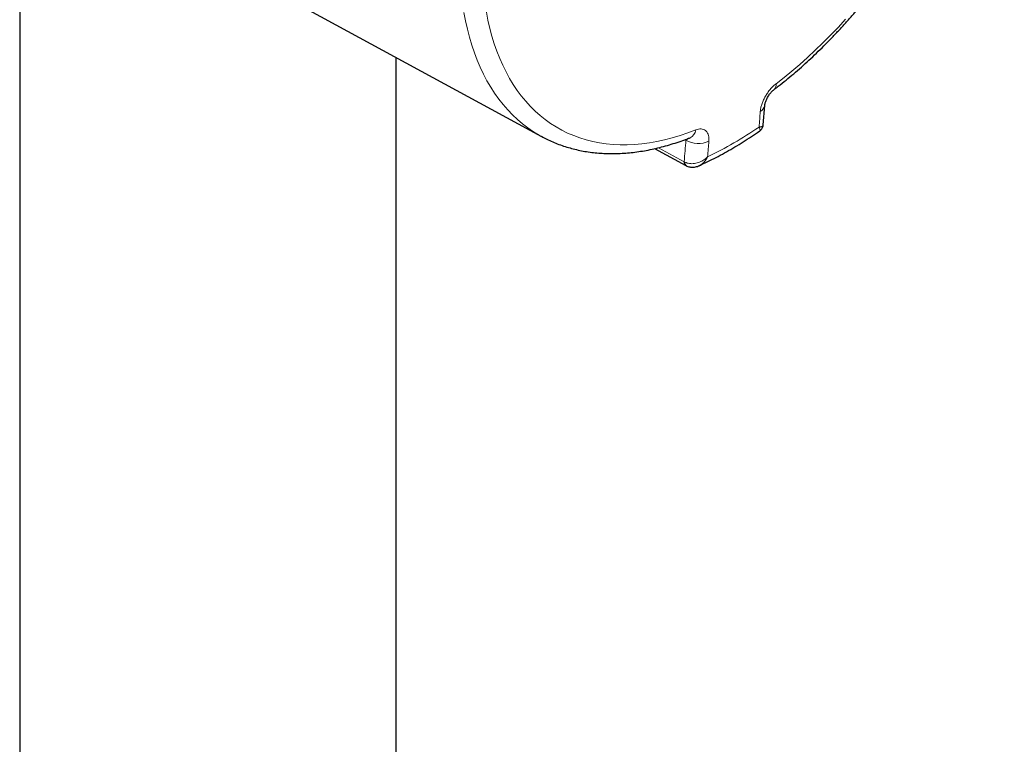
# Model space of a CAD drawing. Header units: millimetres. Extents: x 8 to 2314, y 12 to 2305.
# Tile 89 of 156: x 2185 to 2245, y 257 to 302. Entities that reach past the tile are written whole.
import ezdxf

# ---------------------------------------------------------------- set-up
doc = ezdxf.new("R2010")
doc.units = ezdxf.units.MM

msp = doc.modelspace()

# ---------------------------------------------------------------- linework, layer by layer
at = {"color": 7, "linetype": 'Continuous', "lineweight": 30}
for p, q in [((2185.237, 308.638), (2185.237, 211.47)), ((2196.651, 305.708), (2217.112, 294.598)), ((2208.237, 211.47), (2208.237, 299.417)), ((2230.662, 295.302), (2230.759, 296.491)), ((2224.019, 293.849), (2225.938, 292.816)), ((2225.959, 292.806), (2225.938, 292.815))]:
    msp.add_line(p, q, dxfattribs=at)
at = {"color": 252, "linetype": 'Continuous', "lineweight": 0}
for p, q in [((2225.939, 294.365), (2225.876, 294.399)), ((2225.939, 294.365), (2225.943, 294.423)), ((2224.255, 293.902), (2225.831, 293.054)), ((2225.831, 293.054), (2225.88, 293.027))]:
    msp.add_line(p, q, dxfattribs=at)
at = {"color": 252, "linetype": 'Continuous', "lineweight": 0, "flags": 128}
for points in [[(2217.107, 294.601), (2216.977, 294.673), (2216.627, 294.885), (2216.289, 295.115), (2215.962, 295.364), (2215.646, 295.632), (2215.343, 295.917), (2215.052, 296.221), (2214.773, 296.542), (2214.506, 296.88), (2214.253, 297.236), (2214.013, 297.608), (2213.786, 297.996), (2213.573, 298.401), (2213.374, 298.821), (2213.189, 299.256), (2213.018, 299.706), (2212.861, 300.171), (2212.718, 300.649), (2212.591, 301.141), (2212.478, 301.646), (2212.379, 302.164)], [(2213.747, 302.192), (2213.846, 301.687), (2213.96, 301.194), (2214.089, 300.715), (2214.232, 300.249), (2214.39, 299.798), (2214.562, 299.361), (2214.748, 298.939), (2214.948, 298.532), (2215.162, 298.141), (2215.389, 297.767), (2215.63, 297.408), (2215.884, 297.067), (2216.151, 296.743), (2216.43, 296.436), (2216.721, 296.147), (2217.025, 295.876), (2217.341, 295.623), (2217.668, 295.389), (2218.006, 295.174), (2218.354, 294.978), (2218.714, 294.801), (2219.083, 294.643), (2219.463, 294.505), (2219.851, 294.386), (2220.249, 294.287), (2220.656, 294.208), (2221.07, 294.149), (2221.493, 294.109), (2221.923, 294.09), (2222.36, 294.091), (2222.804, 294.111), (2223.254, 294.152), (2223.71, 294.213), (2224.171, 294.294), (2224.637, 294.394), (2225.108, 294.514), (2225.583, 294.654), (2226.061, 294.813), (2226.542, 294.992)], [(2231.45, 297.813), (2231.935, 298.19), (2232.417, 298.583), (2232.896, 298.992), (2233.372, 299.416), (2233.843, 299.855), (2234.311, 300.308), (2234.774, 300.775), (2235.231, 301.256), (2235.683, 301.751)]]:
    msp.add_lwpolyline(points, dxfattribs=at)
at = {"color": 252, "linetype": 'Continuous', "lineweight": 0}
for centre, radius, start, end in [((2231.069, 297.75), 0.386, 312.55267, 9.41715), ((1933.477, 319.618), 297.935, 355.29196, 355.47567), ((2230.264, 296.566), 0.5, 296.0221, 351.42602), ((2225.943, 295.066), 0.604, 294.66332, 352.96531), ((2217.451, 314.059), 22.91, 295.3552, 304.43759), ((1934.324, 317.731), 292.549, 355.16133, 355.4189), ((2226.691, 295.626), 1.469, 239.18825, 296.19195), ((1934.607, 317.764), 293.671, 355.23233, 355.41883), ((2226.083, 293.023), 0.254, 173.08765, 235.01242), ((2226.112, 292.988), 0.235, 170.58823, 236.7448)]:
    msp.add_arc(centre, radius, start, end, dxfattribs=at)
at = {"color": 7, "linetype": 'Continuous', "lineweight": 30}
for points, knots in [([(2231.33, 297.466), (2231.414, 297.53), (2231.656, 297.715), (2232.055, 298.033), (2232.526, 298.424), (2232.993, 298.829), (2233.456, 299.247), (2233.915, 299.679), (2234.37, 300.124), (2234.819, 300.581), (2235.264, 301.05), (2235.703, 301.531), (2236.136, 302.023), (2236.562, 302.526), (2236.982, 303.039), (2237.395, 303.563), (2237.801, 304.096), (2238.199, 304.639), (2238.59, 305.19), (2238.972, 305.75), (2239.346, 306.317), (2239.711, 306.892), (2240.066, 307.473), (2240.413, 308.062), (2240.75, 308.656), (2241.077, 309.255), (2241.393, 309.86), (2241.7, 310.469), (2241.995, 311.082), (2242.28, 311.699), (2242.554, 312.319), (2242.816, 312.941), (2243.066, 313.565), (2243.305, 314.191), (2243.532, 314.818), (2243.746, 315.446), (2243.948, 316.073), (2244.138, 316.7), (2244.314, 317.326), (2244.478, 317.951), (2244.629, 318.574), (2244.766, 319.194), (2244.891, 319.811), (2245.001, 320.425), (2245.099, 321.035), (2245.182, 321.641), (2245.252, 322.242), (2245.308, 322.837), (2245.35, 323.427), (2245.377, 324.01), (2245.391, 324.586), (2245.391, 325.155), (2245.376, 325.717), (2245.347, 326.27), (2245.304, 326.814), (2245.247, 327.35), (2245.175, 327.875), (2245.089, 328.391), (2244.989, 328.896), (2244.875, 329.39), (2244.746, 329.872), (2244.604, 330.343), (2244.447, 330.801), (2244.277, 331.246), (2244.093, 331.677), (2243.896, 332.095), (2243.686, 332.498), (2243.462, 332.887), (2243.226, 333.261), (2242.978, 333.619), (2242.717, 333.962), (2242.445, 334.289), (2242.161, 334.6), (2241.866, 334.894), (2241.559, 335.171), (2241.243, 335.432), (2240.916, 335.675), (2240.584, 335.9), (2240.356, 336.035), (2240.244, 336.101)], [0, 0, 0, 0, 0.006948, 0.020106, 0.033259, 0.046408, 0.059553, 0.072694, 0.08583, 0.098962, 0.11209, 0.125215, 0.138335, 0.151453, 0.164568, 0.177679, 0.190788, 0.203895, 0.217, 0.230103, 0.243205, 0.256305, 0.269405, 0.282504, 0.295602, 0.308701, 0.3218, 0.334899, 0.347999, 0.3611, 0.374202, 0.387306, 0.400412, 0.41352, 0.42663, 0.439743, 0.452859, 0.465978, 0.479101, 0.492228, 0.505358, 0.518493, 0.531632, 0.544776, 0.557925, 0.571078, 0.584237, 0.5974, 0.610568, 0.623741, 0.636917, 0.650098, 0.663282, 0.676468, 0.689656, 0.702844, 0.71603, 0.729212, 0.742389, 0.755557, 0.768715, 0.781858, 0.794984, 0.808089, 0.821168, 0.83422, 0.847239, 0.860222, 0.873167, 0.886071, 0.898933, 0.911752, 0.924529, 0.937266, 0.949965, 0.96263, 0.975267, 0.987881, 1, 1, 1, 1]), ([(2230.759, 296.491), (2230.76, 296.503), (2230.763, 296.528), (2230.773, 296.584), (2230.79, 296.653), (2230.817, 296.737), (2230.854, 296.83), (2230.901, 296.928), (2230.956, 297.028), (2231.019, 297.126), (2231.086, 297.219), (2231.155, 297.302), (2231.221, 297.372), (2231.281, 297.427), (2231.314, 297.453), (2231.33, 297.466)], [0, 0, 0, 0, 0.062079, 0.12906, 0.200659, 0.278183, 0.360737, 0.441796, 0.525402, 0.609937, 0.694769, 0.777989, 0.859101, 0.932984, 1, 1, 1, 1]), ([(2226.746, 292.807), (2226.796, 292.83), (2227.014, 292.929), (2227.403, 293.117), (2227.912, 293.377), (2228.421, 293.655), (2228.929, 293.95), (2229.437, 294.26), (2229.943, 294.586), (2230.28, 294.816), (2230.448, 294.931)], [0, 0, 0, 0, 0.040143, 0.177283, 0.314432, 0.451602, 0.588778, 0.725946, 0.863098, 1, 1, 1, 1]), ([(2230.447, 294.932), (2230.468, 294.947), (2230.515, 294.981), (2230.574, 295.052), (2230.623, 295.136), (2230.653, 295.222), (2230.659, 295.278), (2230.661, 295.302)], [0, 0, 0, 0, 0.176221, 0.388065, 0.620853, 0.836542, 1, 1, 1, 1]), ([(2217.107, 294.602), (2217.215, 294.544), (2217.443, 294.424), (2217.8, 294.261), (2218.177, 294.109), (2218.563, 293.976), (2218.957, 293.86), (2219.359, 293.762), (2219.768, 293.682), (2220.185, 293.621), (2220.609, 293.577), (2221.041, 293.552), (2221.478, 293.545), (2221.922, 293.556), (2222.372, 293.586), (2222.827, 293.634), (2223.287, 293.701), (2223.751, 293.787), (2224.22, 293.89), (2224.692, 294.012), (2225.167, 294.153), (2225.637, 294.308), (2225.98, 294.434), (2226.164, 294.505), (2226.195, 294.517)], [0, 0, 0, 0, 0.042382, 0.088913, 0.135466, 0.182068, 0.228743, 0.275514, 0.3224, 0.369417, 0.416576, 0.463885, 0.511347, 0.558961, 0.606724, 0.654628, 0.702664, 0.750821, 0.799085, 0.847444, 0.895884, 0.944393, 0.990478, 1, 1, 1, 1]), ([(2226.195, 294.517), (2226.195, 294.517), (2226.198, 294.519), (2226.197, 294.518), (2226.195, 294.517)], [0, 0, 0, 0, 0.111968, 1, 1, 1, 1]), ([(2225.938, 292.815), (2225.951, 292.808), (2225.966, 292.799), (2225.982, 292.793), (2225.984, 292.792)], [0, 0, 0, 0, 0.8900811, 1, 1, 1, 1]), ([(2225.984, 292.793), (2225.989, 292.79), (2226.029, 292.767), (2226.111, 292.742), (2226.228, 292.717), (2226.348, 292.711), (2226.47, 292.721), (2226.592, 292.748), (2226.685, 292.778), (2226.735, 292.803), (2226.746, 292.809)], [0, 0, 0, 0, 0.023938, 0.174916, 0.324748, 0.47922, 0.631224, 0.789752, 0.952412, 1, 1, 1, 1])]:
    msp.add_open_spline(points, degree=3, knots=knots, dxfattribs=at)
at = {"color": 252, "linetype": 'Continuous', "lineweight": 0}
for points, knots in [([(2230.484, 296.116), (2230.492, 296.184), (2230.508, 296.322), (2230.569, 296.545), (2230.655, 296.773), (2230.765, 296.999), (2230.898, 297.218), (2231.047, 297.421), (2231.21, 297.606), (2231.347, 297.733), (2231.428, 297.796), (2231.45, 297.813)], [0, 0, 0, 0, 0.117805, 0.23902, 0.356827, 0.478063, 0.595627, 0.716619, 0.83384, 0.954474, 1, 1, 1, 1]), ([(2226.542, 294.992), (2226.598, 295.011), (2226.712, 295.049), (2226.868, 295.059), (2227.01, 295.033), (2227.13, 294.97), (2227.226, 294.871), (2227.296, 294.74), (2227.337, 294.579), (2227.347, 294.43), (2227.341, 294.336), (2227.339, 294.308)], [0, 0, 0, 0, 0.117035, 0.237467, 0.354502, 0.474925, 0.592085, 0.712626, 0.830109, 0.95098, 1, 1, 1, 1]), ([(2230.662, 295.302), (2230.662, 295.301), (2230.665, 295.281), (2230.648, 295.252), (2230.613, 295.216), (2230.561, 295.19), (2230.506, 295.176), (2230.463, 295.169), (2230.438, 295.166), (2230.424, 295.165), (2230.416, 295.164), (2230.411, 295.164), (2230.408, 295.164), (2230.407, 295.164)], [0, 0, 0, 0, 0.009751, 0.227666, 0.420072, 0.615786, 0.794155, 0.887901, 0.938668, 0.966396, 0.981579, 0.991698, 1, 1, 1, 1]), ([(2230.447, 294.933), (2230.454, 294.938), (2230.47, 294.951), (2230.475, 294.986), (2230.468, 295.033), (2230.45, 295.081), (2230.432, 295.117), (2230.421, 295.138), (2230.415, 295.149), (2230.411, 295.156), (2230.409, 295.16), (2230.407, 295.163), (2230.407, 295.164)], [0, 0, 0, 0, 0.172519, 0.378192, 0.587392, 0.778532, 0.879262, 0.9339, 0.963771, 0.980137, 0.991137, 1, 1, 1, 1]), ([(2227.262, 293.355), (2227.26, 293.354), (2227.257, 293.351), (2227.251, 293.345), (2227.242, 293.335), (2227.226, 293.319), (2227.194, 293.29), (2227.134, 293.237), (2227.039, 293.166), (2226.915, 293.09), (2226.775, 293.024), (2226.622, 292.972), (2226.463, 292.939), (2226.305, 292.928), (2226.154, 292.938), (2226.009, 292.969), (2225.924, 293.007), (2225.88, 293.027)], [0, 0, 0, 0, 0.004093, 0.009081, 0.016566, 0.030236, 0.055263, 0.101479, 0.189412, 0.28428, 0.380749, 0.48563, 0.593022, 0.693351, 0.796293, 0.896645, 1, 1, 1, 1]), ([(2227.262, 293.355), (2227.261, 293.354), (2227.259, 293.349), (2227.255, 293.342), (2227.249, 293.33), (2227.239, 293.308), (2227.219, 293.27), (2227.18, 293.2), (2227.115, 293.106), (2227.027, 293.003), (2226.922, 292.911), (2226.827, 292.844), (2226.765, 292.818), (2226.746, 292.81)], [0, 0, 0, 0, 0.007668, 0.017186, 0.031346, 0.05719, 0.104464, 0.191616, 0.356994, 0.534972, 0.715946, 0.912529, 1, 1, 1, 1])]:
    msp.add_open_spline(points, degree=3, knots=knots, dxfattribs=at)

doc.saveas('drawing.dxf')
